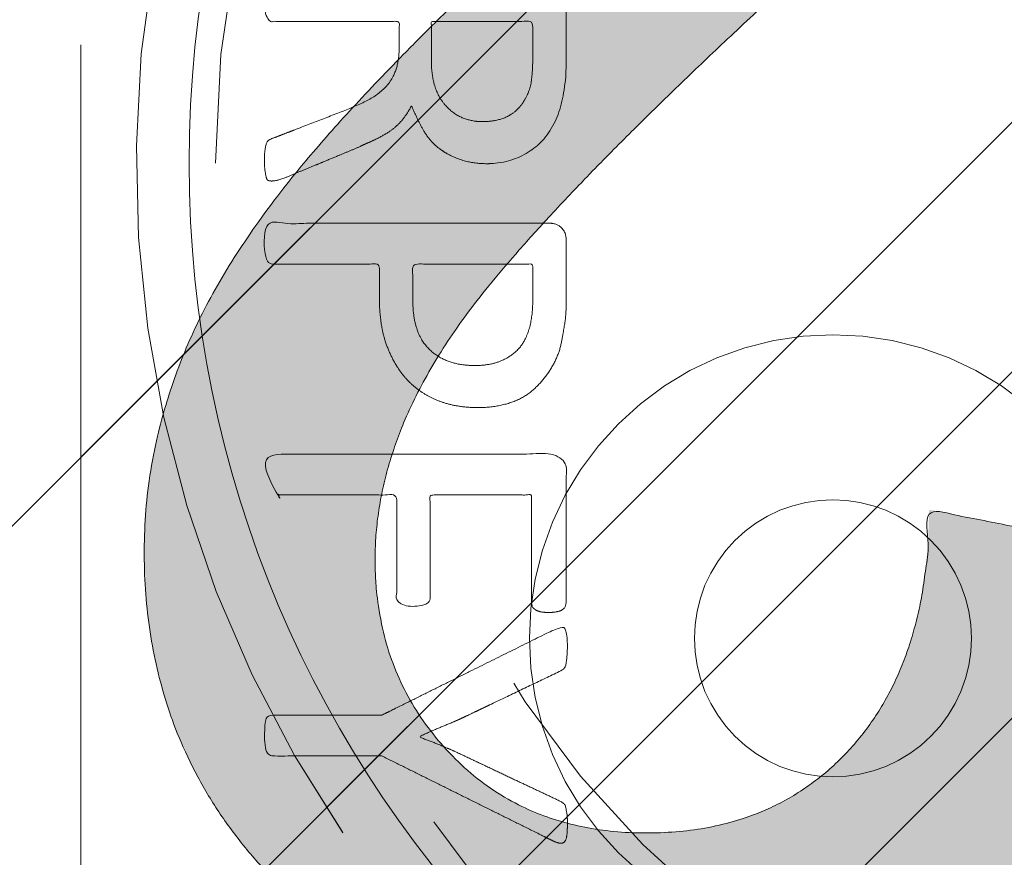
# Model space of a CAD drawing. Header units: inches. Extents: x -420 to -276, y -52 to 18.
# Tile 114 of 187: x -340.52 to -339.05, y -9.73 to -8.48. Entities that reach past the tile are written whole.
import ezdxf

# ---------------------------------------------------------------- set-up
doc = ezdxf.new("R2010")
doc.units = ezdxf.units.IN
doc.header["$LTSCALE"] = 32
doc.header["$MEASUREMENT"] = 0
doc.linetypes.add('Dash Style-1', pattern=[0.083328, 0.041656, -0.041672])
for name, color, linetype, lineweight in [('Black', 7, 'Continuous', 18), ('DashLine', 7, 'Dash Style-1', 13), ('DashLineFill', 7, 'Dash Style-1', 13), ('Drawing', 7, 'Continuous', 18), ('Metal-DeskStructure', 7, 'Continuous', 13), ('None', 7, 'Continuous', 18), ('Plastic-BracketCover', 7, 'Continuous', 13), ('SolidLine', 7, 'Continuous', 15), ('Wood_1-H', 7, 'Continuous', 13)]:
    doc.layers.add(name, color=color, linetype=linetype, lineweight=lineweight)
pattern_1 = [(45, (0, 0), (-1.61301565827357, 1.935715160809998), []), (45, (-1.0608, 1.0608), (-0.4723460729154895, 0.4167612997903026), [])]

# ---------------------------------------------------------------- blocks, each defined once
blk = doc.blocks.new('Group-22')
at = {"layer": 'Metal-DeskStructure', "color": 7, "flags": 128}
blk.add_lwpolyline([(0.8051100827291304, 0.3242076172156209), (0.6569804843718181, -0.1001143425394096), (0.9545622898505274, -0.1001143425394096)], close=True, dxfattribs=at)
at = {"layer": 'Metal-DeskStructure', "color": 7}
blk.add_open_spline([(1.174112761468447, -0.3918349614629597), (1.184693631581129, -0.4210075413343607), (1.168822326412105, -0.4369198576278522), (1.14501536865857, -0.439571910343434), (1.104014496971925, -0.439571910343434), (1.078886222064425, -0.4369198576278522), (1.066982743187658, -0.4329417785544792), (1.060369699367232, -0.4236595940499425), (1.057724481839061, -0.4170294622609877), (1.021353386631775, -0.3010040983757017), (0.9849822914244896, -0.1849787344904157), (0.807093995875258, -0.1849787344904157), (0.6292057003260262, -0.1849787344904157), (0.5941572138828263, -0.2996780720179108), (0.5591087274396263, -0.4143774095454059), (0.5564635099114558, -0.4210075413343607), (0.5498504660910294, -0.4302897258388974), (0.5379469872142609, -0.4369198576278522), (0.5141400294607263, -0.439571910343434), (0.477108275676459, -0.439571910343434), (0.4519787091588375, -0.4355938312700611), (0.4427204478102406, -0.4249856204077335), (0.4427204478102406, -0.4050952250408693), (0.4480108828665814, -0.3905089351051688), (0.5915119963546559, 0.0006630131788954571), (0.7350131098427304, 0.3918349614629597), (0.7376583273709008, 0.3971390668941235), (0.7469165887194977, 0.4037691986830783), (0.7627866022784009, 0.4077472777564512), (0.789238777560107, 0.4090720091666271), (0.8302396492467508, 0.4090720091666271), (0.8580131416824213, 0.4077472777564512), (0.8752070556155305, 0.4037691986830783), (0.8844653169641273, 0.3971390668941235), (0.8871105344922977, 0.3918349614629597), (1.030611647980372, 0), (1.174112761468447, -0.3918349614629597)], degree=2, knots=[0, 0, 0, 0.01595318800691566, 0.02392978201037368, 0.03190637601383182, 0.03938443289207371, 0.04686248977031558, 0.05434054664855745, 0.06181860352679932, 0.06181860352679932, 0.1891978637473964, 0.1891978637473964, 0.3755520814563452, 0.3755520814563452, 0.5011946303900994, 0.5011946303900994, 0.5086726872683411, 0.5161507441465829, 0.5236288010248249, 0.5311068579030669, 0.5385854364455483, 0.5460640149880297, 0.5535425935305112, 0.5610211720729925, 0.5610211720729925, 0.7618481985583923, 0.7618481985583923, 0.7647050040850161, 0.7675618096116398, 0.7704186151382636, 0.7732754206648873, 0.7763226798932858, 0.7793699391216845, 0.7824171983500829, 0.7854644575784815, 0.7854644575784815, 1, 1, 1], dxfattribs=at)
blk = doc.blocks.new('TL14_lower_leg (2D)')
at = {"layer": 'DashLine', "flags": 128}
for points in [[(-1.777195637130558e-14, 1.377952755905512), (0.1350629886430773, 1.371317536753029), (0.2688252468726, 1.351475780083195), (0.3999985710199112, 1.318618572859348), (0.5273196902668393, 1.27306234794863), (0.649562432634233, 1.215245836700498), (0.7655495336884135, 1.14572584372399), (0.8741639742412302, 1.065171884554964), (0.9743597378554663, 0.9743597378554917), (1.065171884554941, 0.8741639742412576), (1.14572584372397, 0.7655495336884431), (1.215245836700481, 0.6495624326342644), (1.273062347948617, 0.5273196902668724), (1.318618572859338, 0.3999985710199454), (1.351475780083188, 0.2688252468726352), (1.371317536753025, 0.1350629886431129), (1.377952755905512, 1.783045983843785e-14), (1.371317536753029, -0.1350629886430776), (1.351475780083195, -0.2688252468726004), (1.318618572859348, -0.3999985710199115), (1.27306234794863, -0.5273196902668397), (1.215245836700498, -0.6495624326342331), (1.145725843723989, -0.7655495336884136), (1.065171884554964, -0.8741639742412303), (0.9743597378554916, -0.9743597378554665), (0.8741639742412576, -1.065171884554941), (0.7655495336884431, -1.14572584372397), (0.6495624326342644, -1.215245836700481), (0.5273196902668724, -1.273062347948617), (0.3999985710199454, -1.318618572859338), (0.2688252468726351, -1.351475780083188), (0.135062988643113, -1.371317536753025), (1.777195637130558e-14, -1.377952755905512), (-0.1350629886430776, -1.371317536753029), (-0.2688252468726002, -1.351475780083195), (-0.3999985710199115, -1.318618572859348), (-0.5273196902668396, -1.27306234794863), (-0.6495624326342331, -1.215245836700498), (-0.7655495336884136, -1.14572584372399), (-0.8741639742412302, -1.065171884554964), (-0.9743597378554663, -0.9743597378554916), (-1.065171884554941, -0.8741639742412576), (-1.14572584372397, -0.7655495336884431), (-1.215245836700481, -0.6495624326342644), (-1.273062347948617, -0.5273196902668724), (-1.318618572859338, -0.3999985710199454), (-1.351475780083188, -0.2688252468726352), (-1.371317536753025, -0.1350629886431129), (-1.377952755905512, -1.783045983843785e-14), (-1.371317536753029, 0.1350629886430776), (-1.351475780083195, 0.2688252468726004), (-1.318618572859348, 0.3999985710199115), (-1.27306234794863, 0.5273196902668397), (-1.215245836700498, 0.6495624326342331), (-1.145725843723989, 0.7655495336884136), (-1.065171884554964, 0.8741639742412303), (-0.9743597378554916, 0.9743597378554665), (-0.8741639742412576, 1.065171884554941), (-0.7655495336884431, 1.14572584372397), (-0.6495624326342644, 1.215245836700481), (-0.5273196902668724, 1.273062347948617), (-0.3999985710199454, 1.318618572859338), (-0.2688252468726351, 1.351475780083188), (-0.135062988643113, 1.371317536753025)], [(0.7086614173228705, 0.8700787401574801), (0.7244830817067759, 0.8693014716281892), (0.7401523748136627, 0.8669771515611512), (0.7555183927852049, 0.8631281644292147), (0.7704331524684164, 0.8577915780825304), (0.784753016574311, 0.8510187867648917), (0.7983400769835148, 0.8428750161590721), (0.8110634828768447, 0.8334386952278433), (0.8228007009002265, 0.8228007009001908), (0.8334386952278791, 0.8110634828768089), (0.842875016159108, 0.7983400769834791), (0.8510187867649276, 0.7847530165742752), (0.8577915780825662, 0.7704331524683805), (0.8631281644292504, 0.7555183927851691), (0.866977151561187, 0.740152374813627), (0.8693014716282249, 0.72448308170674), (0.870078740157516, 0.7086614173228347), (0.8693014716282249, 0.6928397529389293), (0.866977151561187, 0.6771704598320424), (0.8631281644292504, 0.6618044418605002), (0.8577915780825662, 0.6468896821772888), (0.8510187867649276, 0.6325698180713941), (0.842875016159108, 0.6189827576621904), (0.8334386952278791, 0.6062593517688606), (0.8228007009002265, 0.5945221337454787), (0.8110634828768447, 0.5838841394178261), (0.7983400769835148, 0.5744478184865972), (0.784753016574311, 0.5663040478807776), (0.7704331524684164, 0.559531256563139), (0.7555183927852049, 0.5541946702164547), (0.7401523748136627, 0.5503456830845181), (0.7244830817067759, 0.5480213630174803), (0.7086614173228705, 0.5472440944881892), (0.6928397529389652, 0.5480213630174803), (0.6771704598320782, 0.5503456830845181), (0.6618044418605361, 0.5541946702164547), (0.6468896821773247, 0.559531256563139), (0.63256981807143, 0.5663040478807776), (0.6189827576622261, 0.5744478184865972), (0.6062593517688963, 0.5838841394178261), (0.5945221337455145, 0.5945221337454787), (0.5838841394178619, 0.6062593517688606), (0.5744478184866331, 0.6189827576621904), (0.5663040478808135, 0.6325698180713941), (0.5595312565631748, 0.6468896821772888), (0.5541946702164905, 0.6618044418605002), (0.5503456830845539, 0.6771704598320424), (0.548021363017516, 0.6928397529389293), (0.5472440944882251, 0.7086614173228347), (0.548021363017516, 0.72448308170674), (0.5503456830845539, 0.740152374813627), (0.5541946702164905, 0.7555183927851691), (0.5595312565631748, 0.7704331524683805), (0.5663040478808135, 0.7847530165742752), (0.5744478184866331, 0.7983400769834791), (0.5838841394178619, 0.8110634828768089), (0.5945221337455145, 0.8228007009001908), (0.6062593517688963, 0.8334386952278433), (0.6189827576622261, 0.8428750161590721), (0.63256981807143, 0.8510187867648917), (0.6468896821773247, 0.8577915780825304), (0.6618044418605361, 0.8631281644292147), (0.6771704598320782, 0.8669771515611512), (0.6928397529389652, 0.8693014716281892)]]:
    blk.add_lwpolyline(points, close=True, dxfattribs=at)
at = {"layer": 'Metal-DeskStructure', "color": 7}
blk.add_blockref('Group-22', (0, 0), dxfattribs=at)
blk = doc.blocks.new('Group-23')
at = {"layer": 'DashLineFill', "linetype": 'Continuous', "lineweight": 13}
h = blk.add_hatch(dxfattribs=at)
h.set_pattern_fill('Steel', color=253, style=0, pattern_type=2)
h.set_pattern_definition(pattern_1)
h.paths.add_polyline_path([(-2.066929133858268, 1.397637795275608), (2.066929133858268, 1.397637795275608), (2.066929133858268, 0.1377952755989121), (2.106299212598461, 0.1377952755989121), (2.106299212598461, -0.1377952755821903), (2.066929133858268, -0.1377952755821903), (2.066929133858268, -5.275590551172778), (2.106299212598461, -5.275590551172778), (2.106299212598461, -5.55118110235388), (2.066929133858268, -5.55118110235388), (2.066929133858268, -5.82677165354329), (-2.066929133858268, -5.82677165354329), (-2.066929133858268, -5.55118110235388), (-2.106299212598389, -5.55118110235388), (-2.106299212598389, -5.275590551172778), (-2.066929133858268, -5.275590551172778), (-2.066929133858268, -0.1377952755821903), (-2.106299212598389, -0.1377952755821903), (-2.106299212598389, 0.1377952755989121), (-2.066929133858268, 0.1377952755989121)])
blk = doc.blocks.new('TL14_upper_leg (2D)')
at = {"layer": 'DashLine', "flags": 128}
blk.add_lwpolyline([(0, 1.22047244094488), (0.1196272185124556, 1.214595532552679), (0.2381023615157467, 1.197021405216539), (0.3542844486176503, 1.167919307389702), (0.4670545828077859, 1.127569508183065), (0.5753267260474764, 1.076360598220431), (0.6780581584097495, 1.01478574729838), (0.7742595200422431, 0.9434379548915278), (0.8630043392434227, 0.8630043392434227), (0.9434379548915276, 0.7742595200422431), (1.01478574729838, 0.6780581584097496), (1.076360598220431, 0.5753267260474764), (1.127569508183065, 0.467054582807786), (1.167919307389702, 0.3542844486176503), (1.197021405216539, 0.2381023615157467), (1.214595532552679, 0.1196272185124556), (1.22047244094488, 7.47323834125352e-17), (1.214595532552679, -0.1196272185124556), (1.197021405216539, -0.2381023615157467), (1.167919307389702, -0.3542844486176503), (1.127569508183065, -0.467054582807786), (1.076360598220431, -0.5753267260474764), (1.01478574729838, -0.6780581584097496), (0.9434379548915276, -0.7742595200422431), (0.8630043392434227, -0.8630043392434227), (0.7742595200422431, -0.9434379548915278), (0.6780581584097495, -1.01478574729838), (0.5753267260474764, -1.076360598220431), (0.4670545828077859, -1.127569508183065), (0.3542844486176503, -1.167919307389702), (0.2381023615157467, -1.197021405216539), (0.1196272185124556, -1.214595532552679), (0, -1.22047244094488), (-0.1196272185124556, -1.214595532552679), (-0.2381023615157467, -1.197021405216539), (-0.3542844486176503, -1.167919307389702), (-0.4670545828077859, -1.127569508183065), (-0.5753267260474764, -1.076360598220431), (-0.6780581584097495, -1.01478574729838), (-0.7742595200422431, -0.9434379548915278), (-0.8630043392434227, -0.8630043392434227), (-0.9434379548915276, -0.7742595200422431), (-1.01478574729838, -0.6780581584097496), (-1.076360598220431, -0.5753267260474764), (-1.127569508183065, -0.467054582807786), (-1.167919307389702, -0.3542844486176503), (-1.197021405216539, -0.2381023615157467), (-1.214595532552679, -0.1196272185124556), (-1.22047244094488, 7.47323834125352e-17), (-1.214595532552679, 0.1196272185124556), (-1.197021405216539, 0.2381023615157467), (-1.167919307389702, 0.3542844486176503), (-1.127569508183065, 0.467054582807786), (-1.076360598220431, 0.5753267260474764), (-1.01478574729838, 0.6780581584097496), (-0.9434379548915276, 0.7742595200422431), (-0.8630043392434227, 0.8630043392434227), (-0.7742595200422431, 0.9434379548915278), (-0.6780581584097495, 1.01478574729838), (-0.5753267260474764, 1.076360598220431), (-0.4670545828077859, 1.127569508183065), (-0.3542844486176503, 1.167919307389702), (-0.2381023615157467, 1.197021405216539), (-0.1196272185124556, 1.214595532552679)], close=True, dxfattribs=at)
at = {"layer": 'DashLine', "color": 7}
blk.add_blockref('Group-23', (0, 0), dxfattribs=at)
blk = doc.blocks.new('1BRPT9-Bracket (2D)')
at = {"layer": 'DashLineFill', "linetype": 'Continuous', "lineweight": 13}
h = blk.add_hatch(dxfattribs=at)
h.set_pattern_fill('Steel', color=253, style=0, pattern_type=2)
h.set_pattern_definition(pattern_1)
edge = h.paths.add_edge_path()
edge.add_arc((1.677931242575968, -8.488188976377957), 0.2519685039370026, 269.999999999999, 360.0000000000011)
edge.add_line((1.929899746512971, -8.488188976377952), (1.929899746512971, -7.480314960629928))
edge.add_line((1.929899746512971, -7.480314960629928), (2.323600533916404, -7.480314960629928))
edge.add_line((2.323600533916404, -7.480314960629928), (2.323600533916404, 7.461135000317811))
edge.add_line((2.323600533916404, 7.461135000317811), (1.929899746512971, 7.480314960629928))
edge.add_line((1.929899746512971, 7.480314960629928), (1.929899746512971, 8.488188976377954))
edge.add_arc((1.677931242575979, 8.488188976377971), 0.2519685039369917, 359.999999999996, 450.0000000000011)
edge.add_line((1.677931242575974, 8.740157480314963), (-2.32206875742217, 8.740157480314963))
edge.add_line((-2.32206875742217, 8.740157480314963), (-2.32206875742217, -8.74015748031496))
edge.add_line((-2.32206875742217, -8.74015748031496), (1.677931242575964, -8.74015748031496))
blk = doc.blocks.new('Group-1')
at = {"layer": 'Plastic-BracketCover', "color": 7}
for points, knots in [([(1.38164285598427, 0.884128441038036), (1.463766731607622, 0.884128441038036), (1.549581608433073, 0.884128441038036), (1.553272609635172, 0.8804374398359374), (1.555118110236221, 0.8730554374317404), (1.55696180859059, 0.8619824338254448), (1.55696180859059, 0.8453729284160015), (1.555118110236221, 0.8342999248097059), (1.553272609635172, 0.8269179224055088), (1.549581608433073, 0.8232269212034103), (1.463766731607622, 0.8232269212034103), (1.38164285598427, 0.8232269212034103), (1.255227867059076, 0.7604808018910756), (1.128812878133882, 0.6977346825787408), (1.119585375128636, 0.6940436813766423), (1.112203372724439, 0.692198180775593), (1.106666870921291, 0.6958891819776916), (1.104821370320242, 0.7106531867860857), (1.104821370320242, 0.7327991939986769), (1.106666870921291, 0.7457176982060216), (1.10851237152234, 0.7530997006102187), (1.114048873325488, 0.7567907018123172), (1.117739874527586, 0.7586362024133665), (1.181408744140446, 0.789086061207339), (1.245077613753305, 0.8195359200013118), (1.263532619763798, 0.8287634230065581), (1.304133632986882, 0.8453729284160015), (1.324432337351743, 0.8546004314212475), (1.324432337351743, 0.8555231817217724), (1.324432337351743, 0.856445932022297), (1.28383402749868, 0.871209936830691), (1.246923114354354, 0.8896649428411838), (1.18233149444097, 0.9201148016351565), (1.117739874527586, 0.9505646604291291), (1.114048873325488, 0.9524101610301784), (1.10851237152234, 0.9561011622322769), (1.106666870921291, 0.963483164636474), (1.104821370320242, 0.9745561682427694), (1.104821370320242, 0.9967021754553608), (1.107589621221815, 1.016079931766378), (1.121430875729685, 1.013311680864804), (1.128812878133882, 1.009620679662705), (1.255227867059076, 0.9468745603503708), (1.38164285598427, 0.884128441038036)], [0, 0, 0, 0.05246714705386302, 0.05482524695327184, 0.05718334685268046, 0.05954144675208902, 0.06189954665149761, 0.06484717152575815, 0.06779479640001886, 0.07074242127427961, 0.07369004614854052, 0.1392739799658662, 0.1392739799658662, 0.251980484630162, 0.251980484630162, 0.259917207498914, 0.267853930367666, 0.2757906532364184, 0.2837273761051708, 0.2916640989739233, 0.2996008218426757, 0.307537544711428, 0.31547426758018, 0.31547426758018, 0.4512108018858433, 0.4512108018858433, 0.4908944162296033, 0.5305780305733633, 0.5305780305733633, 0.5322202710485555, 0.5322202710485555, 0.6091019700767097, 0.6091019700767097, 0.7421406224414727, 0.7421406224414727, 0.7498287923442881, 0.7575169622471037, 0.7652051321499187, 0.7728933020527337, 0.7836567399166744, 0.8051836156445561, 0.8159470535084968, 0.8159470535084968, 1, 1, 1]), ([(1.132503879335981, 0.670086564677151), (1.139885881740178, 0.670086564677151), (1.149113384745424, 0.6682410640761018), (1.154649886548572, 0.6645500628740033), (1.15834088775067, 0.6608590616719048), (1.15834088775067, 0.5759669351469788), (1.15834088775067, 0.4947658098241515), (1.23400551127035, 0.4947658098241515), (1.309670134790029, 0.4947658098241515), (1.309670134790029, 0.5722759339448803), (1.309670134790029, 0.6516315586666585), (1.313361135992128, 0.655322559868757), (1.318897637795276, 0.6590135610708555), (1.328123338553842, 0.6608590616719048), (1.341041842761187, 0.6608590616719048), (1.350269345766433, 0.6590135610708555), (1.355805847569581, 0.655322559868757), (1.359496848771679, 0.6516315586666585), (1.359496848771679, 0.5722759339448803), (1.359496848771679, 0.4947658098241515), (1.452693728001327, 0.4947658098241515), (1.547736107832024, 0.4947658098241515), (1.553272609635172, 0.4910766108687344), (1.555118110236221, 0.4836946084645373), (1.55696180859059, 0.4726216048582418), (1.55696180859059, 0.4560120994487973), (1.555118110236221, 0.4449390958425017), (1.553272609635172, 0.4375570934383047), (1.547736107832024, 0.4338660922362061), (1.338274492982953, 0.4338660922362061), (1.117739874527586, 0.4338660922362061), (1.106666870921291, 0.4486300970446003), (1.106666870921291, 0.5565900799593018), (1.106666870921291, 0.6608590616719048), (1.11035787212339, 0.6645500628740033), (1.115894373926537, 0.6682410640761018), (1.126967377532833, 0.670086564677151), (1.132503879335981, 0.670086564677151)], [0, 0, 0, 0.005581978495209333, 0.01116395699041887, 0.0167459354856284, 0.02232791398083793, 0.1451300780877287, 0.1451300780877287, 0.2595592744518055, 0.2595592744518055, 0.3767794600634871, 0.3795704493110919, 0.3823614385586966, 0.3851524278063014, 0.3879434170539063, 0.3900366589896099, 0.3921299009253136, 0.3942231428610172, 0.3963163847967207, 0.4842315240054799, 0.4842315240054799, 0.5899392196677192, 0.5920324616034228, 0.5941257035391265, 0.5962189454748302, 0.598312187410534, 0.5999867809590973, 0.6016613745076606, 0.6033359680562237, 0.6050105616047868, 0.7933998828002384, 0.80512203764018, 0.8168441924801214, 0.9765556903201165, 0.9824167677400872, 0.988277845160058, 0.994138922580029, 1, 1, 1]), ([(1.237695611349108, 0.3644410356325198), (1.272760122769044, 0.3644410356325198), (1.326277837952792, 0.3422950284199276), (1.363187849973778, 0.3016940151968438), (1.385333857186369, 0.2426397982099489), (1.385333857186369, 0.1752790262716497), (1.385333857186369, 0.1503647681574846), (1.465612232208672, 0.1503647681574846), (1.549581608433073, 0.1503647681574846), (1.553272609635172, 0.1466755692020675), (1.555118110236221, 0.1392935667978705), (1.55696180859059, 0.1282205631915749), (1.55696180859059, 0.1116110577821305), (1.555118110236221, 0.1005380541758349), (1.553272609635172, 0.09315605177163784), (1.549581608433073, 0.08946505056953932), (1.339197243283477, 0.08946505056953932), (1.119585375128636, 0.08946505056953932), (1.106666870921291, 0.1042290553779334), (1.106666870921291, 0.161438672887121), (1.106666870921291, 0.2241847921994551), (1.11035787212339, 0.2500218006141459), (1.117739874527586, 0.2869300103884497), (1.139885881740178, 0.3238400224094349), (1.171259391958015, 0.3515225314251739), (1.213704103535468, 0.3644410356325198), (1.237695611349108, 0.3644410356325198)], [0, 0, 0, 0.06626756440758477, 0.13253512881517, 0.1988026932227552, 0.2650702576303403, 0.3039664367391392, 0.3039664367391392, 0.4292971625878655, 0.4350595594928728, 0.4408219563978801, 0.4465843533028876, 0.4523467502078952, 0.456956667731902, 0.4615665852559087, 0.4661765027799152, 0.4707864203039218, 0.728938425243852, 0.745073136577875, 0.7612078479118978, 0.8451067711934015, 0.8709223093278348, 0.8967378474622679, 0.922553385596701, 0.948368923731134, 0.9741844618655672, 1, 1, 1]), ([(1.243232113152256, 0.3016940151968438), (1.215549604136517, 0.3016940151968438), (1.178641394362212, 0.2813935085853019), (1.162031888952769, 0.2518673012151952), (1.156495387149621, 0.2204937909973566), (1.156495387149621, 0.1771245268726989), (1.156495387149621, 0.1503647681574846), (1.24600036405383, 0.1503647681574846), (1.335505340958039, 0.1503647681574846), (1.335505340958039, 0.1771245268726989), (1.335505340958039, 0.2297212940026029), (1.322586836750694, 0.2666295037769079), (1.296751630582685, 0.2906210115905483), (1.263532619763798, 0.3016940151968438), (1.243232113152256, 0.3016940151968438)], [0, 0, 0, 0.05309765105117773, 0.1061953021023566, 0.1592929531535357, 0.2123906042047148, 0.29793681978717, 0.29793681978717, 0.5840684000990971, 0.5840684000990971, 0.6696146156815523, 0.7522109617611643, 0.8348073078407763, 0.917403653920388, 1, 1, 1]), ([(1.545890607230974, 0.02645157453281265), (1.549581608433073, 0.02645157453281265), (1.553272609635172, 0.02460607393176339), (1.555118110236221, 0.01722587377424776), (1.55696180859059, 0.004307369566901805), (1.55696180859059, -0.01414763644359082), (1.555118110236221, -0.02522064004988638), (1.553272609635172, -0.03260264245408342), (1.547736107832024, -0.03629364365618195), (1.542199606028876, -0.03813914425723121), (1.489603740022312, -0.05843965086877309), (1.437007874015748, -0.07874015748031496), (1.418552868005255, -0.08612215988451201), (1.389024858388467, -0.1008843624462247), (1.366878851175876, -0.1230303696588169), (1.355805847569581, -0.1525583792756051), (1.355805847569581, -0.1922366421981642), (1.355805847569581, -0.2116143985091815), (1.450848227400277, -0.2116143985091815), (1.549581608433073, -0.2116143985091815), (1.553272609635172, -0.2153035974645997), (1.555118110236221, -0.2226855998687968), (1.55696180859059, -0.2337586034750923), (1.55696180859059, -0.2503681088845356), (1.555118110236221, -0.2614411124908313), (1.553272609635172, -0.2688231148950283), (1.549581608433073, -0.2725141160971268), (1.338274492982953, -0.2725141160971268), (1.117739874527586, -0.2725141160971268), (1.106666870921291, -0.2577501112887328), (1.106666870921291, -0.202385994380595), (1.106666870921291, -0.137794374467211), (1.10851237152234, -0.1156483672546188), (1.11035787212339, -0.1064208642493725), (1.114048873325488, -0.08058565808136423), (1.13434937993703, -0.03998464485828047), (1.163877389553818, -0.01414763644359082), (1.202631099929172, 0.0006163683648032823), (1.246923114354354, 0.0006163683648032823), (1.28383312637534, -0.01230213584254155), (1.311515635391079, -0.03444814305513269), (1.329968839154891, -0.06766715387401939), (1.337350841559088, -0.08612215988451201), (1.342887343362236, -0.07504915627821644), (1.35765134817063, -0.05659415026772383), (1.377951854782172, -0.04183014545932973), (1.405634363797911, -0.0289116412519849), (1.422243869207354, -0.02152963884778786), (1.471148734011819, -0.001229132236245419), (1.520053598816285, 0.01907137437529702), (1.532972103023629, 0.02460607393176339), (1.544045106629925, 0.02645157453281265), (1.545890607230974, 0.02645157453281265)], [0, 0, 0, 0.004017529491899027, 0.008035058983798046, 0.01205258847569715, 0.01607011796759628, 0.02008764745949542, 0.02410517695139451, 0.02812270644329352, 0.03214023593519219, 0.03214023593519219, 0.07095094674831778, 0.07095094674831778, 0.08463415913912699, 0.09831737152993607, 0.1120005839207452, 0.1256837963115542, 0.138745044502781, 0.138745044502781, 0.202806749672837, 0.2052946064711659, 0.2077824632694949, 0.2102703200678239, 0.2127581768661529, 0.2147484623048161, 0.2167387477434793, 0.2187290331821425, 0.2207193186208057, 0.3326714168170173, 0.3396374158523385, 0.3466034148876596, 0.3918815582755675, 0.4075550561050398, 0.4232285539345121, 0.4232285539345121, 0.4666960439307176, 0.5101635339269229, 0.553631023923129, 0.5970985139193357, 0.640566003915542, 0.6840334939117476, 0.7275009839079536, 0.7709684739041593, 0.7709684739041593, 0.7980418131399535, 0.8251151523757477, 0.8521884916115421, 0.8792618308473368, 0.8792618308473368, 0.958132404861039, 0.958132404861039, 0.9790662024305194, 1, 1, 1]), ([(1.232159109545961, -0.06213065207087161), (1.204476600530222, -0.06213065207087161), (1.169413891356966, -0.08612215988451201), (1.160186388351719, -0.1138028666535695), (1.15834088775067, -0.1230303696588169), (1.156495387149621, -0.1451763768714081), (1.156495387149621, -0.1867001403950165), (1.156495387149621, -0.2116143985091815), (1.2321600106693, -0.2116143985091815), (1.30782463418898, -0.2116143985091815), (1.30782463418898, -0.183009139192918), (1.30782463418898, -0.130412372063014), (1.296751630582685, -0.09719336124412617), (1.274605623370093, -0.07320365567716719), (1.246923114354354, -0.06213065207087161), (1.232159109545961, -0.06213065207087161)], [0, 0, 0, 0.1425152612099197, 0.2850305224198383, 0.2850305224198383, 0.3309930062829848, 0.3769554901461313, 0.4458992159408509, 0.4458992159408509, 0.6552813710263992, 0.6552813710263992, 0.7344389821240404, 0.8008292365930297, 0.8672194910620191, 0.9336097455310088, 1, 1, 1]), ([(1.425934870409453, -0.3398696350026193), (1.448079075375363, -0.3398696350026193), (1.483143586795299, -0.3509408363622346), (1.512671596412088, -0.3693958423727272), (1.532972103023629, -0.3970783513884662), (1.555118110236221, -0.4469059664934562), (1.555118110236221, -0.5539431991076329), (1.555118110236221, -0.6203803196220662), (1.544045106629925, -0.6351443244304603), (1.330892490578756, -0.6351443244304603), (1.117739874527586, -0.6351443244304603), (1.106666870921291, -0.6203803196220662), (1.106666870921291, -0.5622479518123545), (1.106666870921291, -0.4708965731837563), (1.123276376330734, -0.4192243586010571), (1.150958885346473, -0.3860053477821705), (1.193405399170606, -0.3675503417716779), (1.235850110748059, -0.3675503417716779), (1.265378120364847, -0.374932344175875), (1.289369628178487, -0.3896963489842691), (1.309670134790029, -0.4136878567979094), (1.315206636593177, -0.4266063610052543), (1.318897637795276, -0.4081513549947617), (1.337350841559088, -0.3767778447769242), (1.365033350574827, -0.3527863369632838), (1.403788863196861, -0.3398696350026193), (1.425934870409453, -0.3398696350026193)], [0, 0, 0, 0.03145524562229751, 0.062910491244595, 0.09436573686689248, 0.1258209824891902, 0.188731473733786, 0.2661585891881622, 0.2758371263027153, 0.2855156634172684, 0.4355309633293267, 0.4452095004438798, 0.4548880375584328, 0.5214267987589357, 0.5746587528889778, 0.6278907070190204, 0.6811226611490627, 0.7343546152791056, 0.7627468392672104, 0.7911390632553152, 0.8195312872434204, 0.8479235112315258, 0.8479235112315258, 0.8859426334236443, 0.9239617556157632, 0.9619808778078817, 1, 1, 1]), ([(1.429625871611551, -0.4026148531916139), (1.409325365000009, -0.4026148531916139), (1.379797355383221, -0.4155333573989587), (1.359496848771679, -0.4395248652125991), (1.348423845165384, -0.4764330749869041), (1.348423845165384, -0.5401028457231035), (1.348423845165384, -0.5760901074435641), (1.426856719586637, -0.5760901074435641), (1.505289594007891, -0.5760901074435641), (1.505289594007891, -0.5327208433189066), (1.505289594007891, -0.4487514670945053), (1.477607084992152, -0.4155333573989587), (1.448079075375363, -0.4026148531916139), (1.429625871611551, -0.4026148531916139)], [0, 0, 0, 0.07915587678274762, 0.1583117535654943, 0.2374676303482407, 0.3166235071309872, 0.4195261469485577, 0.4195261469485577, 0.6437985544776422, 0.6437985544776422, 0.7678094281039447, 0.8839047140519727, 0.9419523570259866, 1, 1, 1]), ([(1.226622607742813, -0.4284518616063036), (1.210013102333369, -0.4284518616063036), (1.18417789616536, -0.4376793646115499), (1.165722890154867, -0.4579798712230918), (1.156495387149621, -0.4893515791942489), (1.156495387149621, -0.5447165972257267), (1.156495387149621, -0.5760901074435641), (1.228469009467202, -0.5760901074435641), (1.300442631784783, -0.5760901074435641), (1.300442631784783, -0.5419483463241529), (1.300442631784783, -0.4856605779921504), (1.289369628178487, -0.4561343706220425), (1.269069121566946, -0.4376793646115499), (1.241386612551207, -0.4284518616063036), (1.226622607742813, -0.4284518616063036)], [0, 0, 0, 0.07449877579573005, 0.1489975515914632, 0.223496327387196, 0.2979951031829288, 0.3954165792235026, 0.3954165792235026, 0.6189101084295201, 0.6189101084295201, 0.7249275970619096, 0.7936956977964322, 0.8624637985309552, 0.9312318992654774, 1, 1, 1]), ([(1.53112660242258, -0.7109774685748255), (1.538508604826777, -0.7109774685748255), (1.552349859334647, -0.7137457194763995), (1.555118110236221, -0.7220504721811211), (1.555118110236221, -0.841083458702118), (1.555118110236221, -0.9601164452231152), (1.553272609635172, -0.9638074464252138), (1.547736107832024, -0.9674984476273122), (1.538508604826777, -0.9693439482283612), (1.525590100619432, -0.9693439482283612), (1.516362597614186, -0.9674984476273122), (1.510826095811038, -0.965652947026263), (1.50713509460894, -0.9601164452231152), (1.50713509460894, -0.9112115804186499), (1.50713509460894, -0.864152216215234), (1.337351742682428, -0.864152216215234), (1.167568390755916, -0.864152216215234), (1.193404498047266, -0.9075205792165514), (1.219240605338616, -0.9508889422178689), (1.221086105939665, -0.9564254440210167), (1.222931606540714, -0.965652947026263), (1.219240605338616, -0.9693439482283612), (1.20816760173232, -0.9711894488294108), (1.195712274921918, -0.9711894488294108), (1.186023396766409, -0.9711894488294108), (1.180486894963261, -0.9693439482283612), (1.176795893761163, -0.965652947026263), (1.174950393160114, -0.9619619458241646), (1.141731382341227, -0.9102888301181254), (1.10851237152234, -0.8586157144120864), (1.106666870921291, -0.8567702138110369), (1.106666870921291, -0.8530792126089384), (1.104821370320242, -0.8475427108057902), (1.104821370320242, -0.8304718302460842), (1.104821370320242, -0.8124781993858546), (1.10851237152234, -0.8069416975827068), (1.112203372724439, -0.8050961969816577), (1.310591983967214, -0.8050961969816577), (1.50713509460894, -0.8050961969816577), (1.50713509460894, -0.7644960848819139), (1.50713509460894, -0.7202049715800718), (1.510826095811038, -0.7165139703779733), (1.516362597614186, -0.7128229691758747), (1.525590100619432, -0.7109774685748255), (1.53112660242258, -0.7109774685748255)], [0, 0, 0, 0.002610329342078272, 0.007830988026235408, 0.01044131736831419, 0.1761946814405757, 0.1788050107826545, 0.181415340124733, 0.1840256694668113, 0.1866359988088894, 0.1885937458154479, 0.1905514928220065, 0.192509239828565, 0.1944669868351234, 0.2443885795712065, 0.2443885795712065, 0.4244984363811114, 0.4244984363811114, 0.4780496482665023, 0.4780496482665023, 0.4842405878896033, 0.4904315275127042, 0.4966224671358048, 0.5028134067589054, 0.5070707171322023, 0.5109409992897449, 0.5148112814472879, 0.5186815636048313, 0.5186815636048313, 0.5762947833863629, 0.5762947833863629, 0.5787425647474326, 0.5811903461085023, 0.5836381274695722, 0.5902471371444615, 0.5931844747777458, 0.5961218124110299, 0.5990591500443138, 0.9118813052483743, 0.9118813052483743, 0.9765012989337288, 0.9823759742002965, 0.9882506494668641, 0.9941253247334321, 1, 1, 1])]:
    blk.add_open_spline(points, degree=2, knots=knots, dxfattribs=at)
blk = doc.blocks.new('1BRPFY-Leg_Plate (2D)')
at = {"layer": 'DashLineFill', "linetype": 'Continuous', "lineweight": 13}
h = blk.add_hatch(dxfattribs=at)
h.set_pattern_fill('Steel', color=253, style=0, pattern_type=2)
h.set_pattern_definition(pattern_1)
edge = h.paths.add_edge_path()
edge.add_arc((-1.704724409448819, -1.704724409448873), 0.125984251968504, 179.9999999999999, 269.9999999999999)
edge.add_line((-1.704724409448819, -1.830708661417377), (1.704724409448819, -1.830708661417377))
edge.add_arc((1.704724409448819, -1.704724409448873), 0.125984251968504, 270.0000000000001, 360.0000000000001)
edge.add_line((1.830708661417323, -1.704724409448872), (1.830708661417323, 1.704724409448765))
edge.add_arc((1.704724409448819, 1.704724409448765), 0.1259842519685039, 0, 90)
edge.add_line((1.704724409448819, 1.830708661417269), (-1.704724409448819, 1.830708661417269))
edge.add_arc((-1.704724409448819, 1.704724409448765), 0.1259842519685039, 90, 180)
edge.add_line((-1.830708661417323, 1.704724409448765), (-1.830708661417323, -1.704724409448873))
at = {"layer": 'DashLineFill', "flags": 128}
blk.add_lwpolyline([(-1.830708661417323, -1.704724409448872, 0.414213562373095), (-1.704724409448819, -1.830708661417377), (1.704724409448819, -1.830708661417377, 0.414213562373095), (1.830708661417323, -1.704724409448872), (1.830708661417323, 1.704724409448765, 0.414213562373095), (1.704724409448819, 1.830708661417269), (-1.704724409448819, 1.830708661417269, 0.414213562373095), (-1.830708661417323, 1.704724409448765)], format="xyb", close=True, dxfattribs=at)
at = {"layer": 'SolidLine', "flags": 128}
blk.add_lwpolyline([(0.7086614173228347, 0.9153543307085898), (0.728920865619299, 0.9143590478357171), (0.7489852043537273, 0.9113827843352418), (0.7686612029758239, 0.9064542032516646), (0.7877593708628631, 0.8996207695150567), (0.8060957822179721, 0.8909482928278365), (0.823493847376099, 0.8805202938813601), (0.8397860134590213, 0.868437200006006), (0.8548153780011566, 0.854815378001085), (0.8684372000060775, 0.8397860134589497), (0.8805202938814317, 0.8234938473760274), (0.8909482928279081, 0.8060957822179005), (0.8996207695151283, 0.7877593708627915), (0.9064542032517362, 0.7686612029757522), (0.9113827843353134, 0.7489852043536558), (0.9143590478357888, 0.7289208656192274), (0.9153543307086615, 0.7086614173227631), (0.9143590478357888, 0.6884019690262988), (0.9113827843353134, 0.6683376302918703), (0.9064542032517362, 0.6486616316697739), (0.8996207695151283, 0.6295634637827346), (0.8909482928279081, 0.6112270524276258), (0.8805202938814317, 0.5938289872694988), (0.8684372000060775, 0.5775368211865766), (0.8548153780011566, 0.5625074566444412), (0.8397860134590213, 0.5488856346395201), (0.823493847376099, 0.5368025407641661), (0.8060957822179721, 0.5263745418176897), (0.7877593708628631, 0.5177020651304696), (0.7686612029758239, 0.5108686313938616), (0.7489852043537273, 0.5059400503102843), (0.728920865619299, 0.502963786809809), (0.7086614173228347, 0.5019685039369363), (0.6884019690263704, 0.502963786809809), (0.668337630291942, 0.5059400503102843), (0.6486616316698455, 0.5108686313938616), (0.6295634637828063, 0.5177020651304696), (0.6112270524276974, 0.5263745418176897), (0.5938289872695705, 0.5368025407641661), (0.5775368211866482, 0.5488856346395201), (0.5625074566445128, 0.5625074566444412), (0.5488856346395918, 0.5775368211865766), (0.5368025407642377, 0.5938289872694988), (0.5263745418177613, 0.6112270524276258), (0.5177020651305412, 0.6295634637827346), (0.5108686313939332, 0.6486616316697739), (0.5059400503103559, 0.6683376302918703), (0.5029637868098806, 0.6884019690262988), (0.5019685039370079, 0.7086614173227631), (0.5029637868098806, 0.7289208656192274), (0.5059400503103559, 0.7489852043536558), (0.5108686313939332, 0.7686612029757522), (0.5177020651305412, 0.7877593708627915), (0.5263745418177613, 0.8060957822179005), (0.5368025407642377, 0.8234938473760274), (0.5488856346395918, 0.8397860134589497), (0.5625074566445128, 0.854815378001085), (0.5775368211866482, 0.868437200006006), (0.5938289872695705, 0.8805202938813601), (0.6112270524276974, 0.8909482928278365), (0.6295634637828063, 0.8996207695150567), (0.6486616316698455, 0.9064542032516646), (0.668337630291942, 0.9113827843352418), (0.6884019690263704, 0.9143590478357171)], close=True, dxfattribs=at)
at = {"layer": 'Plastic-BracketCover', "color": 7}
blk.add_blockref('Group-1', (0, 0), dxfattribs=at)
blk = doc.blocks.new('Group-46')
at = {"layer": 'Metal-DeskStructure', "linetype": 'Continuous', "lineweight": 0, "true_color": 0xff0000}
blk.add_hatch(color=1, dxfattribs=at).paths.add_polyline_path([(1.696691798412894, -0.9301181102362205), (1.696691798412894, -1.274606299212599), (0.1120461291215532, -1.274606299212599), (0.1117940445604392, -1.244883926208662), (0.1126520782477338, -1.21546436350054), (0.1146202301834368, -1.186347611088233), (0.1176985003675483, -1.15753366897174), (0.1218868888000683, -1.129022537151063), (0.1271853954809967, -1.1008142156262), (0.1335940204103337, -1.072908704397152), (0.1411127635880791, -1.045306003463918), (0.1549813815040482, -1.000302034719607), (0.1707507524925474, -0.9557186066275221), (0.1884208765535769, -0.9115557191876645), (0.2079917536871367, -0.8678133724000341), (0.2294633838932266, -0.8244915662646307), (0.2528357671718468, -0.7815903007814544), (0.2781089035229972, -0.7391095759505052), (0.3052827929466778, -0.6970493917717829), (0.3357030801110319, -0.6545855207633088), (0.3707154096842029, -0.6108937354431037), (0.4103197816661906, -0.5659740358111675), (0.4545161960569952, -0.5198264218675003), (0.5033046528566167, -0.4724508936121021), (0.556685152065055, -0.4238474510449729), (0.6146576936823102, -0.3740160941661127), (0.6772222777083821, -0.3229568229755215), (0.7737142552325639, -0.2345473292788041), (0.8618799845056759, -0.1517895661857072), (0.941719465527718, -0.07468353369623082), (1.013232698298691, -0.003229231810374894), (1.076419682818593, 0.06257333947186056), (1.131280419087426, 0.1227241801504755), (1.177814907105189, 0.17722329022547), (1.216023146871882, 0.226070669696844), (1.247940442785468, 0.2720417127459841), (1.275602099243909, 0.3179118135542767), (1.299008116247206, 0.3636809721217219), (1.318158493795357, 0.4093491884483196), (1.333053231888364, 0.4549164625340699), (1.343692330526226, 0.5003827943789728), (1.350075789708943, 0.5457481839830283), (1.352203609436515, 0.5910126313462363), (1.350445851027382, 0.633224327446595), (1.345172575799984, 0.6737371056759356), (1.33638378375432, 0.7125509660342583), (1.32407947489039, 0.7496659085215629), (1.308259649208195, 0.7850819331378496), (1.288924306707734, 0.8187990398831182), (1.266073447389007, 0.8508172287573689), (1.239707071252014, 0.8811364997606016), (1.21053162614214, 0.9087644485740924), (1.179253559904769, 0.9327086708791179), (1.1458728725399, 0.9529691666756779), (1.110389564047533, 0.9695459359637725), (1.072803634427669, 0.9824389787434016), (1.033115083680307, 0.9916482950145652), (0.9913239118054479, 0.9971738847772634), (0.9474301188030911, 0.9990157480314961), (0.9007274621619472, 0.9970140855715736), (0.8564301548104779, 0.9910090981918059), (0.814538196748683, 0.9810007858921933), (0.7750515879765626, 0.9669891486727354), (0.7379703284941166, 0.9489741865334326), (0.7032944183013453, 0.9269558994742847), (0.6710238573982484, 0.9009342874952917), (0.6411586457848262, 0.8709093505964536), (0.6142706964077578, 0.8373520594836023), (0.5909319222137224, 0.8007333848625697), (0.5711423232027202, 0.7610533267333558), (0.5549018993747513, 0.7183118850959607), (0.5422106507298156, 0.6725090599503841), (0.5330685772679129, 0.6236448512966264), (0.5274756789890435, 0.5717192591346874), (0.5254319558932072, 0.516732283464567), (0.1809437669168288, 0.5856299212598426), (0.1914063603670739, 0.6671096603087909), (0.2071842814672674, 0.7436104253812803), (0.2282775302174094, 0.8151322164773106), (0.2546861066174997, 0.8816750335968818), (0.2864100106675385, 0.943238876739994), (0.3234492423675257, 0.9998237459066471), (0.3658038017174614, 1.051429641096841), (0.4134736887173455, 1.098056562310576), (0.4659542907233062, 1.139435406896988), (0.5227409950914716, 1.175297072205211), (0.5838338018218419, 1.205641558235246), (0.6492327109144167, 1.230468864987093), (0.7189377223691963, 1.249778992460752), (0.7929488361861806, 1.263571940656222), (0.8712660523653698, 1.271847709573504), (0.9538893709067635, 1.274606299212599), (1.037496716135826, 1.271486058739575), (1.116612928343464, 1.262125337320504), (1.191238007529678, 1.246524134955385), (1.261371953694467, 1.22468245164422), (1.327014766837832, 1.196600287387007), (1.388166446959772, 1.162277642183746), (1.444826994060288, 1.121714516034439), (1.496996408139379, 1.074910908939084), (1.543800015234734, 1.023481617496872), (1.584363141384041, 0.9690414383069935), (1.618685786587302, 0.9115903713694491), (1.646767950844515, 0.8511284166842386), (1.66860963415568, 0.7876555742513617), (1.684210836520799, 0.7211718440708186), (1.69357155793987, 0.6516772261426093), (1.696691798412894, 0.5791717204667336), (1.695766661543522, 0.5418296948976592), (1.692991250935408, 0.5046222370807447), (1.688365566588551, 0.46754934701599), (1.681889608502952, 0.4306110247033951), (1.67356337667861, 0.3938072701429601), (1.663386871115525, 0.3571380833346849), (1.651360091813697, 0.3206034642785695), (1.637483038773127, 0.284203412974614), (1.621452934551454, 0.2476351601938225), (1.602967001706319, 0.2105959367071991), (1.582025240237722, 0.1730857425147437), (1.558627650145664, 0.1351045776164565), (1.532774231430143, 0.09665244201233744), (1.50446498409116, 0.05772933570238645), (1.473699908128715, 0.01833525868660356), (1.440479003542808, -0.02152978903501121), (1.403490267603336, -0.06341332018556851), (1.361421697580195, -0.108862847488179), (1.314273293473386, -0.1578783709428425), (1.262045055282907, -0.2104598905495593), (1.20473698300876, -0.2666074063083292), (1.142349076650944, -0.3263209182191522), (1.07488133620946, -0.3896004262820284), (1.002333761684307, -0.4564459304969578), (0.939382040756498, -0.5112058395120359), (0.8829399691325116, -0.5613736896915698), (0.8330075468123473, -0.6069494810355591), (0.789584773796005, -0.6479332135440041), (0.7526716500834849, -0.6843248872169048), (0.7222681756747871, -0.716124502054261), (0.6983743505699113, -0.7433320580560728), (0.6809901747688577, -0.7659475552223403), (0.6671720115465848, -0.7862922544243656), (0.6539762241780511, -0.8066874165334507), (0.6414028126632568, -0.8271330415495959), (0.6294517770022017, -0.8476291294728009), (0.6181231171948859, -0.8681756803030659), (0.6074168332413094, -0.8887726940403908), (0.5973329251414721, -0.9094201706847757), (0.5878713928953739, -0.9301181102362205)])
at = {"layer": 'Metal-DeskStructure', "color": 7}
blk.add_open_spline([(1.696691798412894, -0.9301181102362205), (1.696691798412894, -1.102362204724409), (1.696691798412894, -1.274606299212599), (0.9043689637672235, -1.274606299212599), (0.1120461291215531, -1.274606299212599), (0.1088175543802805, -1.155111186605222), (0.1411127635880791, -1.045306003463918), (0.192785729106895, -0.8644490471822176), (0.4177798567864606, -0.5296497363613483), (0.6772222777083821, -0.3229568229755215), (1.079842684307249, 0.04198461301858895), (1.352203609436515, 0.410156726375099), (1.352203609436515, 0.763257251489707), (1.127210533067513, 0.999015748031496), (0.7558087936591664, 0.999015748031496), (0.5265084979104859, 0.742802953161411), (0.5254319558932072, 0.516732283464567), (0.353187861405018, 0.5511811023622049), (0.1809437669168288, 0.5856299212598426), (0.2121634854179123, 0.9215068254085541), (0.614783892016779, 1.274606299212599), (1.297301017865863, 1.274606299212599), (1.696691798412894, 0.8752155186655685), (1.696691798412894, 0.4295344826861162), (1.57827427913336, 0.1388723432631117), (1.302683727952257, -0.1819319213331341), (1.002333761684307, -0.4564459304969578), (0.737507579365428, -0.6846696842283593), (0.6244727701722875, -0.8472254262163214), (0.5878713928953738, -0.9301181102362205), (1.142281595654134, -0.9301181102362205), (1.696691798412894, -0.9301181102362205)], degree=2, knots=[0, 0, 0, 0.02128628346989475, 0.02128628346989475, 0.1192031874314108, 0.1192031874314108, 0.1339760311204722, 0.1339760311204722, 0.1582533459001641, 0.1825306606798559, 0.1825306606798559, 0.2223012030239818, 0.2620717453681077, 0.2999486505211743, 0.3378255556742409, 0.3781971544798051, 0.4185687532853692, 0.4185687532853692, 0.4499368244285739, 0.4499368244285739, 0.5101754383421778, 0.5704140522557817, 0.6314176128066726, 0.6924211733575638, 0.7232558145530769, 0.75409045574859, 0.7849250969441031, 0.7849250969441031, 0.8114174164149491, 0.8379097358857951, 0.8379097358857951, 1, 1, 1], dxfattribs=at)
blk = doc.blocks.new('SlateLegLocator-L2')
at = {"color": 255, "linetype": 'Dash Style-1', "lineweight": 5}
blk.add_wipeout([(-2.106299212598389, 1.3779527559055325), (2.10629921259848, 1.3779527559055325), (2.10629921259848, -5.807086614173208), (-2.106299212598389, -5.807086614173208)], dxfattribs=at).dxf.layer = 'Black'
at = {"layer": 'Metal-DeskStructure', "color": 7}
blk.add_blockref('Group-46', (0, 0), dxfattribs=at)
blk = doc.blocks.new('Group-58')
at = {"layer": 'None', "color": 7, "rotation": 180}
blk.add_blockref('1BRPT9-Bracket (2D)', (61.87795275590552, -12.00787401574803), dxfattribs=at)
at = {"layer": 'None', "color": 7}
for name in ['1BRPFY-Leg_Plate (2D)', 'TL14_upper_leg (2D)', 'TL14_lower_leg (2D)']:
    blk.add_blockref(name, (61.87795275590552, -8.30708661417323), dxfattribs=at)
blk.add_blockref('SlateLegLocator-L2', (61.87795275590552, -8.30708661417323), dxfattribs=at)
blk = doc.blocks.new('Group-59')
at = {"layer": 'None'}
blk.add_blockref('Group-58', (0, 0), dxfattribs=at)
blk = doc.blocks.new('SL Credenza Desk Top (2D)-2')
at = {"layer": 'None'}
blk.add_blockref('Group-59', (0, 0), dxfattribs=at)
at = {"layer": 'Drawing', "color": 0, "flags": 1}
for tag in ['Tag', 'Catalog', 'Option1', 'Option2', 'Option3', 'Option4', 'Option5', 'Option6', 'Option7', 'Option8', 'Option9', 'Option10', 'Option11', 'Option12', 'Custom', 'FinishGroup', 'Discount', 'Item2', 'Item3', 'Item6', 'Item9', 'Item10', 'Item12', 'Item13', 'Item16', 'Item19', 'Item20', 'Item21', 'Item22', 'Item23', 'Item24', 'Item25', 'Item8', 'Item18', 'Item1', 'Item4', 'Item5', 'Item7', 'Item11', 'Item14', 'Item15', 'Item17']:
    blk.add_attdef(tag, (12.93943992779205, -0.436896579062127), '', height=0.007086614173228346, dxfattribs=at)
blk = doc.blocks.new('TLLegSleeve (2D)')
at = {"layer": 'DashLineFill', "linetype": 'Continuous', "lineweight": 13}
h = blk.add_hatch(dxfattribs=at)
h.set_pattern_fill('Steel', color=253, style=0, pattern_type=2)
h.set_pattern_definition(pattern_1)
edge = h.paths.add_edge_path()
edge.add_line((1.08267716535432, 1.402343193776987), (1.08267716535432, 2.913385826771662))
edge.add_arc((-1.707523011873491e-13, 2.913385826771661), 1.08267716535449, 4.479377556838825e-14, 180)
edge.add_line((-1.082677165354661, 2.913385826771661), (-1.08267716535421, 1.402343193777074))
edge.add_arc((-1.332267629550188e-15, 2.886579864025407e-15), 1.771653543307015, 127.6698869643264, 412.330113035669)
edge.add_line((1.08267716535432, 1.402343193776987), (1.08267716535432, 1.402343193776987))
edge = h.paths.add_edge_path()
edge.add_arc((1.665334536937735e-15, 2.91338582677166), 0.7480314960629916, 180, 360)
edge.add_arc((1.665334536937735e-15, 2.91338582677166), 0.7480314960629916, 9.54166404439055e-15, 180)
edge.add_line((-0.7480314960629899, 2.91338582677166), (-0.7480314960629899, 2.91338582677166))
edge = h.paths.add_edge_path()
edge.add_arc((-1.723066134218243e-13, 5.70119602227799e-16), 1.437007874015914, 180, 360)
edge.add_arc((-1.723066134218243e-13, 9.149983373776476e-17), 1.437007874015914, 9.541664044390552e-15, 180)
edge.add_line((-1.437007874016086, 3.308097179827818e-16), (-1.437007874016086, 3.308097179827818e-16))
at = {"layer": 'DashLine', "color": 8, "flags": 128}
blk.add_lwpolyline([(1.653543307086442, 1.118599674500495e-14), (1.645581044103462, -0.1620755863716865), (1.621770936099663, -0.3225902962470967), (1.582342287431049, -0.4799982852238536), (1.527674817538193, -0.6327836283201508), (1.45829500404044, -0.7794749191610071), (1.374871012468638, -0.9186594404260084), (1.278206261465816, -1.048996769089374), (1.169231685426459, -1.169231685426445), (1.048996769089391, -1.278206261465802), (0.918659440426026, -1.374871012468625), (0.7794749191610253, -1.458295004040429), (0.6327836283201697, -1.527674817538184), (0.4799982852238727, -1.582342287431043), (0.3225902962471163, -1.621770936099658), (0.1620755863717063, -1.645581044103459), (8.723964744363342e-15, -1.653543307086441), (-0.162075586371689, -1.645581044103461), (-0.3225902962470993, -1.621770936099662), (-0.4799982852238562, -1.582342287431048), (-0.6327836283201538, -1.527674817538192), (-0.7794749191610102, -1.458295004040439), (-0.9186594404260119, -1.374871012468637), (-1.048996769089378, -1.278206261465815), (-1.169231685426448, -1.169231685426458), (-1.278206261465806, -1.048996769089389), (-1.374871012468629, -0.9186594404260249), (-1.458295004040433, -0.7794749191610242), (-1.527674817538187, -0.6327836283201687), (-1.582342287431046, -0.4799982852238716), (-1.621770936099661, -0.3225902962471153), (-1.645581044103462, -0.1620755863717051), (-1.653543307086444, -7.741682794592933e-15), (-1.645581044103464, 0.1620755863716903), (-1.621770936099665, 0.3225902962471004), (-1.582342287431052, 0.4799982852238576), (-1.527674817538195, 0.6327836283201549), (-1.458295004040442, 0.7794749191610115), (-1.37487101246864, 0.918659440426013), (-1.278206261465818, 1.048996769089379), (-1.169231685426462, 1.169231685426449), (-1.048996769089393, 1.278206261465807), (-0.9186594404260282, 1.37487101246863), (-0.7794749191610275, 1.458295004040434), (-0.6327836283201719, 1.527674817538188), (-0.479998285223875, 1.582342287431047), (-0.3225902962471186, 1.621770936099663), (-0.1620755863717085, 1.645581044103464), (-1.096189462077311e-14, 1.653543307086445), (0.1620755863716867, 1.645581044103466), (0.3225902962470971, 1.621770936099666), (0.479998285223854, 1.582342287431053), (0.6327836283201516, 1.527674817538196), (0.7794749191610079, 1.458295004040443), (0.9186594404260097, 1.374871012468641), (1.048996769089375, 1.278206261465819), (1.169231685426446, 1.169231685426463), (1.278206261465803, 1.048996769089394), (1.374871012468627, 0.9186594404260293), (1.458295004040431, 0.7794749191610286), (1.527674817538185, 0.6327836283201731), (1.582342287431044, 0.4799982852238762), (1.621770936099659, 0.3225902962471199), (1.64558104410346, 0.1620755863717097)], close=True, dxfattribs=at)
at = {"layer": 'DashLineFill', "flags": 128}
for points in [[(1.08267716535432, 1.402343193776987), (1.08267716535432, 2.913385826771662, 0.9999999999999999), (-1.082677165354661, 2.913385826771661), (-1.08267716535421, 1.402343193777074, 2.931618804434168), (1.08267716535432, 1.402343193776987)], [(-1.437007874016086, 3.308097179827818e-16, 0.9999999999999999), (1.437007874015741, 3.308097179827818e-16, 0.9999999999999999), (-1.437007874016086, 3.308097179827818e-16)]]:
    blk.add_lwpolyline(points, format="xyb", close=True, dxfattribs=at)
blk = doc.blocks.new('Low Storage Top 2 Grommets (2D)')
at = {"layer": 'SolidLine', "flags": 128}
blk.add_lwpolyline([(-10.66929133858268, 6.692913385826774, -0.414213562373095), (-8.976377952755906, 8.385826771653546, -0.414213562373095), (-7.283464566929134, 6.692913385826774, -0.414213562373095), (-8.976377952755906, 5.000000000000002, -0.414213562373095)], format="xyb", close=True, dxfattribs=at)
at = {"layer": 'Wood_1-H', "color": 7}
for p in [(-8.976377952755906, 6.692913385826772), (-8.976377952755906, 6.692913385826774)]:
    blk.add_blockref('TLLegSleeve (2D)', p, dxfattribs=at)
blk = doc.blocks.new('1BRPFX-Ped_Plate (2D)')
at = {"layer": 'DashLineFill', "linetype": 'Continuous', "lineweight": 13}
h = blk.add_hatch(dxfattribs=at)
h.set_pattern_fill('Steel', color=253, style=0, pattern_type=2)
h.set_pattern_definition(pattern_1)
edge = h.paths.add_edge_path()
edge.add_arc((-4.145669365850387, -1.704724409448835), 0.125984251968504, 180, 270.0000000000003)
edge.add_line((-4.145669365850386, -1.830708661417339), (4.145669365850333, -1.830708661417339))
edge.add_arc((4.145669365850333, -1.704724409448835), 0.125984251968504, 270.0000000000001, 360)
edge.add_line((4.271653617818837, -1.704724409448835), (4.271653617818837, 1.704724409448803))
edge.add_arc((4.145669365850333, 1.704724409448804), 0.1259842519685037, 359.9999999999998, 450.0000000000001)
edge.add_line((4.145669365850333, 1.830708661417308), (-4.145669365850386, 1.830708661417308))
edge.add_arc((-4.145669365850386, 1.704724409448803), 0.1259842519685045, 89.99999999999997, 179.9999999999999)
edge.add_line((-4.271653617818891, 1.704724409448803), (-4.271653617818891, -1.704724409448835))
at = {"layer": 'SolidLine', "flags": 128}
blk.add_lwpolyline([(0.9958867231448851, 1.058646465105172), (1.028808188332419, 1.028808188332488), (1.058646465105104, 0.9958867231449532), (1.085114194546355, 0.9601991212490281), (1.107956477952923, 0.9220890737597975), (1.126953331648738, 0.8819236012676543), (1.141921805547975, 0.8400895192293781), (1.152717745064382, 0.7969897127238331), (1.159237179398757, 0.7530392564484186), (1.161417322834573, 0.7086614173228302), (1.159237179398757, 0.6642835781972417), (1.152717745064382, 0.6203331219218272), (1.141921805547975, 0.5772333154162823), (1.126953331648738, 0.5353992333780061), (1.107956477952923, 0.4952337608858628), (1.085114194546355, 0.4571237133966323), (1.058646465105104, 0.4214361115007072), (1.028808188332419, 0.3885146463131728), (0.9958867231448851, 0.3586763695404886), (0.96019912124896, 0.3322086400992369), (0.9220890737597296, 0.3093663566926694), (0.8819236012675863, 0.2903695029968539), (0.84008951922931, 0.2754010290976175), (0.7969897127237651, 0.2646050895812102), (0.7530392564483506, 0.2580856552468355), (0.7086614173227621, 0.2559055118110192), (0.6642835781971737, 0.2580856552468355), (0.6203331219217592, 0.2646050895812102), (0.5772333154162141, 0.2754010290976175), (0.5353992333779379, 0.2903695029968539), (0.4952337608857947, 0.3093663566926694), (0.4571237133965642, 0.3322086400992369), (0.4214361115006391, 0.3586763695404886)], dxfattribs=at)
blk = doc.blocks.new('Group-77')
at = {"layer": 'Black', "color": 7}
for name in ['1BRPFX-Ped_Plate (2D)', '1BRPFY-Leg_Plate (2D)']:
    blk.add_blockref(name, (8.976377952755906, -8.30708661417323), dxfattribs=at)
blk = doc.blocks.new('Group-78')
at = {"layer": 'None'}
blk.add_blockref('Group-77', (0, 0), dxfattribs=at)
blk = doc.blocks.new('SL Low Storage (2D)-2')
at = {"layer": 'None'}
blk.add_blockref('Group-78', (0, 0), dxfattribs=at)
at = {"layer": 'Drawing', "color": 0, "flags": 1}
for tag in ['Tag', 'Catalog', 'Option1', 'Option2', 'Option3', 'Option4', 'Option5', 'Option6', 'Option7', 'Option8', 'Option9', 'Option10', 'Option11', 'Option12', 'Custom', 'FinishGroup', 'Discount', 'Item2', 'Item3', 'Item6', 'Item9', 'Item10', 'Item12', 'Item13', 'Item16', 'Item19', 'Item20', 'Item21', 'Item22', 'Item23', 'Item24', 'Item25', 'Item8', 'Item18', 'Item1', 'Item4', 'Item5', 'Item7', 'Item11', 'Item14', 'Item15', 'Item17']:
    blk.add_attdef(tag, (11.88845793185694, -2.022526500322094), '', height=0.007086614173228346, dxfattribs=at)

msp = doc.modelspace()

# ---------------------------------------------------------------- block references
at = {"layer": 'Drawing', "rotation": 180}
msp.add_blockref('SL Credenza Desk Top (2D)-2', (-276.7561046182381, -16.99999999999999), dxfattribs=at)

# ---------------------------------------------------------------- next in the draw order: block references
msp.add_blockref('SL Low Storage (2D)-2', (-329.6181102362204, -17), dxfattribs=at)
at = {"layer": 'Drawing', "color": 7, "rotation": 180}
msp.add_blockref('Low Storage Top 2 Grommets (2D)', (-347.5472440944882, -2.00000000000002), dxfattribs=at)

doc.saveas('drawing.dxf')
